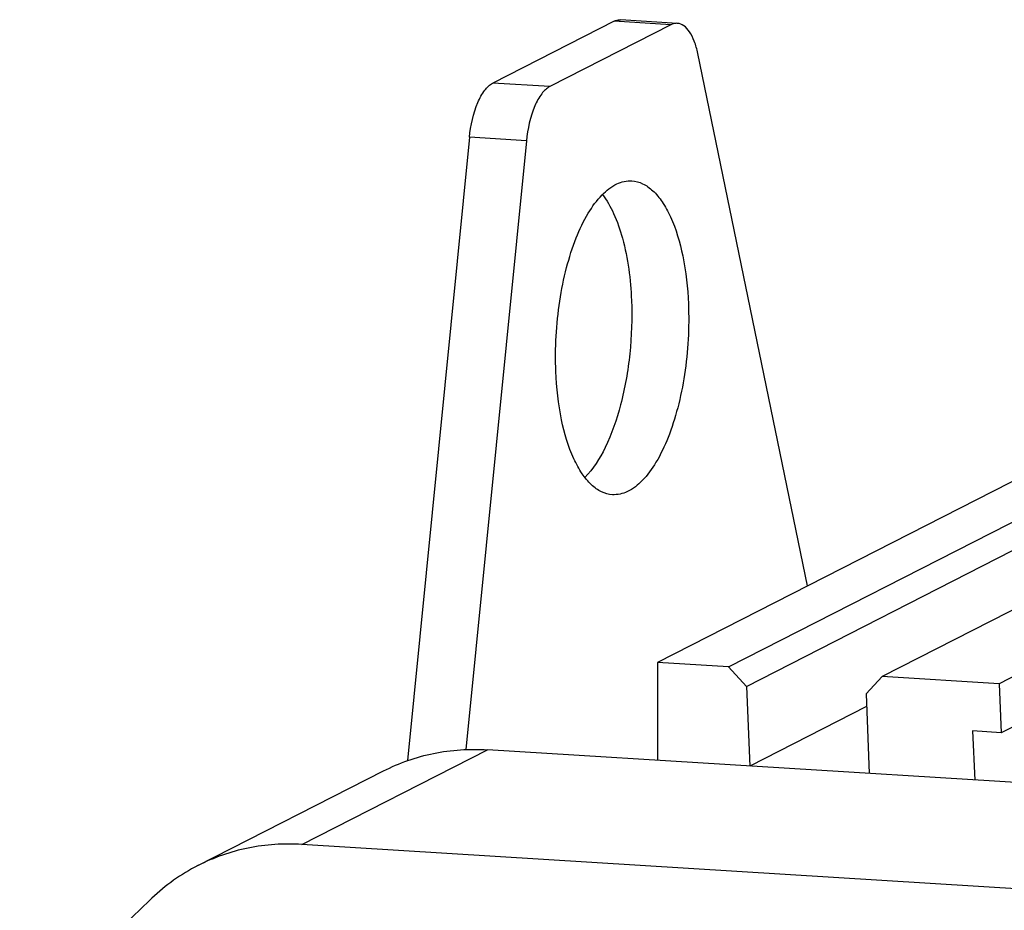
# Model space of a CAD drawing. Header units: millimetres. Extents: x 0 to 420, y 0 to 297.
# Tile 18 of 58: x 167 to 180, y 59 to 71. Entities that reach past the tile are written whole.
import ezdxf

# ---------------------------------------------------------------- set-up
doc = ezdxf.new("R2010")
doc.units = ezdxf.units.MM
doc.header["$LTSCALE"] = 23.1
doc.layers.add('COMPONENTS', color=7, linetype='CONTINUOUS')

msp = doc.modelspace()

# ---------------------------------------------------------------- linework, layer by layer
at = {"layer": 'COMPONENTS', "color": 7, "linetype": 'CONTINUOUS'}
for p, q in [((175.63126, 70.9624), (174.87638, 71.00931)), ((174.79077, 70.99006), (173.18417, 70.17052)), ((175.54565, 70.94315), (173.93905, 70.12361)), ((175.54565, 70.94315), (174.79077, 70.99006)), ((177.35461, 63.508), (175.90082, 70.56429)), ((173.93905, 70.12361), (173.18417, 70.17052)), ((172.87479, 69.45267), (172.054, 61.19235)), ((173.62967, 69.40576), (172.87479, 69.45267)), ((173.62967, 69.40576), (172.82804, 61.33824)), ((185.753, 67.79209), (175.36546, 62.49331)), ((176.30906, 62.43468), (186.18581, 67.47289)), ((176.5457, 62.17686), (186.80801, 67.41175)), ((187.22867, 66.83852), (178.34724, 62.30802)), ((188.63712, 66.67142), (179.89475, 62.21186)), ((189.79714, 66.59933), (179.92189, 61.56188)), ((175.36546, 62.49331), (175.367, 61.19662)), ((176.30906, 62.43468), (175.36546, 62.49331)), ((176.5457, 62.17686), (176.30906, 62.43468)), ((178.34724, 62.30802), (178.13095, 62.07835)), ((179.89475, 62.21186), (178.34724, 62.30802)), ((176.5457, 62.17686), (176.5898, 61.12064)), ((179.89475, 62.21186), (179.92189, 61.56188)), ((178.13095, 62.07835), (178.17505, 61.02213)), ((178.13797, 61.91037), (176.5898, 61.12064)), ((179.54445, 61.58533), (179.57158, 60.93535)), ((179.92189, 61.56188), (179.54445, 61.58533)), ((170.65383, 60.08208), (173.1133, 61.33667)), ((203.69408, 59.43636), (173.1133, 61.33667)), ((169.27485, 59.80148), (171.73431, 61.05608)), ((201.23462, 58.18176), (170.65383, 60.08208))]:
    msp.add_line(p, q, dxfattribs=at)
msp.add_arc((184.46619, 42.73272), 22.94494, 133.528478, 139.909428, dxfattribs=at)
for points, knots in [([(174.79077, 70.99006), (174.7977, 70.9936), (174.82459, 71.00553), (174.85473, 71.01065), (174.87633, 71.00932)], [0, 0, 0, 0, 0.26440164, 1, 1, 1, 1]), ([(175.63121, 70.96241), (175.62412, 70.96284), (175.5946, 70.96254), (175.56555, 70.9533), (175.54565, 70.94315)], [0, 0, 0, 0, 0.24128619, 1, 1, 1, 1]), ([(175.90082, 70.56429), (175.88951, 70.61918), (175.86251, 70.71877), (175.802, 70.84556), (175.72677, 70.93364), (175.66116, 70.96055), (175.63121, 70.96241)], [0, 0, 0, 0, 0.33044272, 0.60541845, 0.82308713, 1, 1, 1, 1]), ([(172.87479, 69.45267), (172.89048, 69.61051), (172.93658, 69.83163), (173.0621, 70.06914), (173.14232, 70.14917), (173.18417, 70.17052)], [0, 0, 0, 0, 0.59251912, 0.82452561, 1, 1, 1, 1]), ([(173.93905, 70.12361), (173.8972, 70.10226), (173.81698, 70.02223), (173.69146, 69.78472), (173.64536, 69.5636), (173.62967, 69.40576)], [0, 0, 0, 0, 0.17547439, 0.40748088, 1, 1, 1, 1]), ([(174.02002, 66.34791), (174.01351, 66.50381), (174.01615, 66.81691), (174.06337, 67.27811), (174.15147, 67.71533), (174.27596, 68.10686), (174.43059, 68.43419), (174.60902, 68.68248), (174.80707, 68.84335), (174.95972, 68.87951), (175.0275, 68.8753)], [0, 0, 0, 0, 0.1604035, 0.32128569, 0.47592994, 0.61808833, 0.74267155, 0.84657779, 0.93018929, 1, 1, 1, 1]), ([(175.0275, 68.8753), (175.07651, 68.87227), (175.17956, 68.8438), (175.31725, 68.74326), (175.44033, 68.59154), (175.59293, 68.30831), (175.72445, 67.85212), (175.76785, 67.45784), (175.77678, 67.24405)], [0, 0, 0, 0, 0.0769279, 0.16271682, 0.2631518, 0.38063262, 0.6647407, 1, 1, 1, 1]), ([(174.63735, 68.69448), (174.69679, 68.61747), (174.80204, 68.42896), (174.9608, 67.96318), (175.01033, 67.56794), (175.0219, 67.29096)], [0, 0, 0, 0, 0.198184, 0.43520306, 1, 1, 1, 1]), ([(175.0219, 67.29096), (175.03172, 67.05561), (175.01635, 66.58947), (174.90179, 65.93044), (174.70962, 65.37129), (174.51671, 65.05788), (174.40489, 64.94497)], [0, 0, 0, 0, 0.285488, 0.5631218, 0.8074092, 1, 1, 1, 1]), ([(175.77678, 67.24405), (175.78329, 67.08815), (175.78064, 66.77505), (175.73342, 66.31385), (175.64532, 65.87663), (175.52083, 65.4851), (175.3662, 65.15777), (175.18777, 64.90948), (174.98973, 64.74861), (174.83707, 64.71245), (174.76929, 64.71665)], [0, 0, 0, 0, 0.1604035, 0.32128569, 0.47592994, 0.61808833, 0.74267155, 0.84657779, 0.93018929, 1, 1, 1, 1]), ([(174.76929, 64.71665), (174.72029, 64.71969), (174.61723, 64.74816), (174.47954, 64.8487), (174.35646, 65.00042), (174.20386, 65.28365), (174.07234, 65.73984), (174.02894, 66.13412), (174.02002, 66.34791)], [0, 0, 0, 0, 0.0769279, 0.16271682, 0.2631518, 0.38063262, 0.6647407, 1, 1, 1, 1]), ([(171.73417, 61.056), (171.94335, 61.16271), (172.39667, 61.32059), (172.87522, 61.35147), (173.1133, 61.33667)], [0, 0, 0, 0, 0.49607667, 1, 1, 1, 1]), ([(170.65383, 60.08208), (170.41575, 60.09687), (169.93721, 60.066), (169.48388, 59.90812), (169.2747, 59.80141)], [0, 0, 0, 0, 0.50392333, 1, 1, 1, 1])]:
    msp.add_open_spline(points, degree=3, knots=knots, dxfattribs=at)
msp.add_open_spline([(169.2747, 59.80141), (169.05236, 59.68798), (168.84465, 59.54043), (168.66366, 59.36854)], degree=3, dxfattribs=at)

doc.saveas('drawing.dxf')
